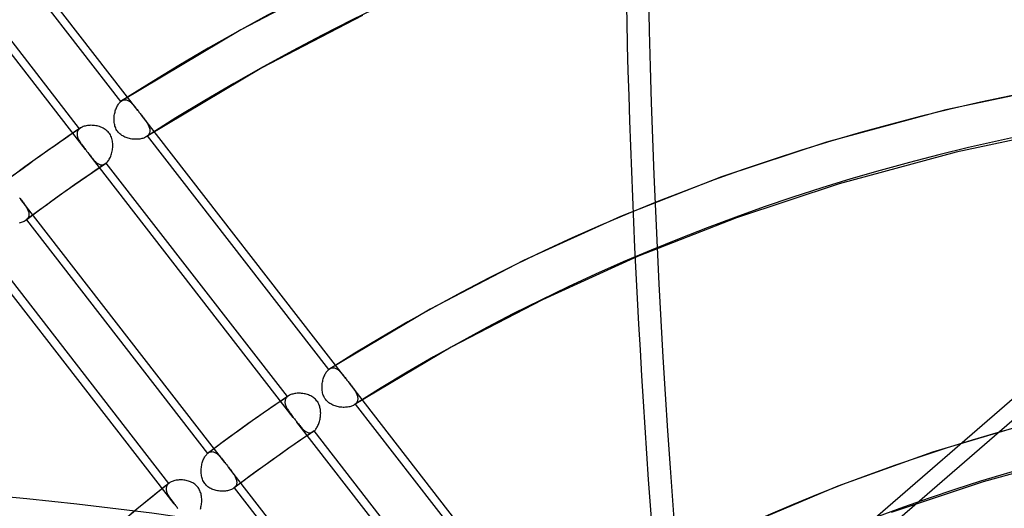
# Model space of a CAD drawing. Header units: millimetres. Extents: x -216 to 210, y -272 to 267.
# Tile 71 of 87: x -73 to -32, y 124 to 144. Entities that reach past the tile are written whole.
import ezdxf

# ---------------------------------------------------------------- set-up
doc = ezdxf.new("R2010")
doc.units = ezdxf.units.MM
doc.layers.add('MAIN-1', color=7, linetype='Continuous')

msp = doc.modelspace()

# ---------------------------------------------------------------- linework, layer by layer
at = {"layer": 'MAIN-1'}
for p, q in [((-5, 151.554), (-43, 118.645)), ((-67.682, 140.3), (-76.088, 151.132)), ((-43, 117.779), (-4.5, 151.121)), ((-75.846, 150.274), (-68.388, 140.663)), ((-69.836, 138.696), (-78.239, 149.524)), ((-70.075, 139.55), (-77.53, 149.157)), ((-59.224, 145.819), (-63.449, 143.622)), ((-58.441, 144.21), (-62.581, 142.057)), ((-63.449, 143.622), (-68.345, 140.695)), ((-62.581, 142.057), (-67.337, 139.215)), ((-29.343, 141.399), (-34.441, 140.324)), ((-68.503, 140.521), (-68.482, 140.555)), ((-68.482, 140.555), (-68.459, 140.586)), ((-68.459, 140.586), (-68.436, 140.614)), ((-68.436, 140.614), (-68.412, 140.64)), ((-68.412, 140.64), (-68.388, 140.663)), ((-68.388, 140.663), (-68.38, 140.669)), ((-68.38, 140.669), (-68.373, 140.675)), ((-68.373, 140.675), (-68.366, 140.681)), ((-68.366, 140.681), (-68.359, 140.686)), ((-68.359, 140.686), (-68.351, 140.691)), ((-68.351, 140.691), (-68.344, 140.696)), ((-68.344, 140.696), (-68.317, 140.711)), ((-68.317, 140.711), (-68.29, 140.724)), ((-68.29, 140.724), (-68.262, 140.732)), ((-68.262, 140.732), (-68.234, 140.738)), ((-68.234, 140.738), (-68.207, 140.74)), ((-68.207, 140.74), (-68.179, 140.738)), ((-68.179, 140.738), (-68.151, 140.734)), ((-68.151, 140.734), (-68.124, 140.726)), ((-68.124, 140.726), (-68.096, 140.716)), ((-68.096, 140.716), (-68.069, 140.703)), ((-68.069, 140.703), (-68.041, 140.687)), ((-68.041, 140.687), (-68.014, 140.668)), ((-68.014, 140.668), (-67.987, 140.647)), ((-67.987, 140.647), (-67.96, 140.624)), ((-67.96, 140.624), (-67.934, 140.599)), ((-67.934, 140.599), (-67.907, 140.572)), ((-67.907, 140.572), (-67.88, 140.543)), ((-68.639, 140.144), (-68.63, 140.191)), ((-68.63, 140.191), (-68.619, 140.237)), ((-68.619, 140.237), (-68.607, 140.281)), ((-68.607, 140.281), (-68.593, 140.325)), ((-68.593, 140.325), (-68.577, 140.368)), ((-68.577, 140.368), (-68.561, 140.409)), ((-68.561, 140.409), (-68.543, 140.448)), ((-68.543, 140.448), (-68.523, 140.486)), ((-68.523, 140.486), (-68.503, 140.521)), ((-67.88, 140.543), (-67.853, 140.513)), ((-67.853, 140.513), (-67.826, 140.481)), ((-67.826, 140.481), (-67.798, 140.447)), ((-67.798, 140.447), (-67.77, 140.412)), ((-67.77, 140.412), (-67.742, 140.376)), ((-67.742, 140.376), (-67.712, 140.339)), ((-67.712, 140.339), (-67.683, 140.3)), ((-67.683, 140.3), (-67.658, 140.269)), ((-67.658, 140.269), (-67.633, 140.236)), ((-67.633, 140.236), (-67.608, 140.204)), ((-67.608, 140.204), (-67.583, 140.172)), ((-67.583, 140.172), (-67.558, 140.14)), ((-34.441, 140.324), (-39.344, 138.995)), ((-68.658, 139.951), (-68.657, 139.999)), ((-68.658, 139.901), (-68.658, 139.951)), ((-68.656, 139.852), (-68.658, 139.901)), ((-68.657, 139.999), (-68.653, 140.048)), ((-68.651, 139.804), (-68.656, 139.852)), ((-68.653, 140.048), (-68.647, 140.096)), ((-68.643, 139.755), (-68.651, 139.804)), ((-68.647, 140.096), (-68.639, 140.144)), ((-68.633, 139.707), (-68.643, 139.755)), ((-67.558, 140.14), (-67.533, 140.107)), ((-59.127, 129.275), (-67.533, 140.108)), ((-67.533, 140.107), (-67.503, 140.068)), ((-67.503, 140.068), (-67.473, 140.03)), ((-67.473, 140.03), (-67.444, 139.992)), ((-67.444, 139.992), (-67.416, 139.955)), ((-67.416, 139.955), (-67.389, 139.918)), ((-67.389, 139.918), (-67.363, 139.882)), ((-67.363, 139.882), (-67.339, 139.846)), ((-67.339, 139.846), (-67.315, 139.81)), ((-67.315, 139.81), (-67.293, 139.775)), ((-67.293, 139.775), (-67.273, 139.74)), ((-70.037, 139.579), (-70.559, 139.223)), ((-70.176, 139.377), (-70.179, 139.348)), ((-70.179, 139.348), (-70.179, 139.319)), ((-70.17, 139.404), (-70.176, 139.377)), ((-70.161, 139.431), (-70.17, 139.404)), ((-70.15, 139.457), (-70.161, 139.431)), ((-70.135, 139.482), (-70.15, 139.457)), ((-70.118, 139.506), (-70.135, 139.482)), ((-70.098, 139.528), (-70.118, 139.506)), ((-70.075, 139.55), (-70.098, 139.528)), ((-70.069, 139.555), (-70.075, 139.55)), ((-70.063, 139.56), (-70.069, 139.555)), ((-70.057, 139.565), (-70.063, 139.56)), ((-70.05, 139.57), (-70.057, 139.565)), ((-70.044, 139.575), (-70.05, 139.57)), ((-70.037, 139.579), (-70.044, 139.575)), ((-70.004, 139.599), (-70.037, 139.579)), ((-69.969, 139.618), (-70.004, 139.599)), ((-69.931, 139.634), (-69.969, 139.618)), ((-69.89, 139.648), (-69.931, 139.634)), ((-69.848, 139.66), (-69.89, 139.648)), ((-69.803, 139.67), (-69.848, 139.66)), ((-69.757, 139.678), (-69.803, 139.67)), ((-69.71, 139.684), (-69.757, 139.678)), ((-69.661, 139.687), (-69.71, 139.684)), ((-69.612, 139.689), (-69.661, 139.687)), ((-69.562, 139.688), (-69.612, 139.689)), ((-69.511, 139.685), (-69.562, 139.688)), ((-69.46, 139.68), (-69.511, 139.685)), ((-69.409, 139.672), (-69.46, 139.68)), ((-69.358, 139.662), (-69.409, 139.672)), ((-69.307, 139.65), (-69.358, 139.662)), ((-69.257, 139.635), (-69.307, 139.65)), ((-69.207, 139.617), (-69.257, 139.635)), ((-69.158, 139.597), (-69.207, 139.617)), ((-69.111, 139.575), (-69.158, 139.597)), ((-69.065, 139.549), (-69.111, 139.575)), ((-69.021, 139.521), (-69.065, 139.549)), ((-68.979, 139.489), (-69.021, 139.521)), ((-68.939, 139.454), (-68.979, 139.489)), ((-68.902, 139.417), (-68.939, 139.454)), ((-68.868, 139.377), (-68.902, 139.417)), ((-68.838, 139.335), (-68.868, 139.377)), ((-68.621, 139.66), (-68.633, 139.707)), ((-68.605, 139.614), (-68.621, 139.66)), ((-68.587, 139.568), (-68.605, 139.614)), ((-68.565, 139.524), (-68.587, 139.568)), ((-68.54, 139.482), (-68.565, 139.524)), ((-68.513, 139.442), (-68.54, 139.482)), ((-68.483, 139.405), (-68.513, 139.442)), ((-68.45, 139.369), (-68.483, 139.405)), ((-68.415, 139.336), (-68.45, 139.369)), ((-67.273, 139.74), (-67.254, 139.705)), ((-67.254, 139.705), (-67.237, 139.67)), ((-67.237, 139.67), (-67.223, 139.636)), ((-67.212, 139.352), (-67.227, 139.324)), ((-67.223, 139.636), (-67.21, 139.602)), ((-67.201, 139.38), (-67.212, 139.352)), ((-67.21, 139.602), (-67.2, 139.569)), ((-67.193, 139.41), (-67.201, 139.38)), ((-67.2, 139.569), (-67.193, 139.536)), ((-67.193, 139.536), (-67.189, 139.503)), ((-67.189, 139.44), (-67.193, 139.41)), ((-67.189, 139.503), (-67.187, 139.472)), ((-67.187, 139.472), (-67.189, 139.44)), ((-29.023, 139.637), (-34.022, 138.584)), ((-70.559, 139.223), (-71.078, 138.863)), ((-70.179, 139.319), (-70.177, 139.29)), ((-70.177, 139.29), (-70.173, 139.26)), ((-70.173, 139.26), (-70.166, 139.229)), ((-70.166, 139.229), (-70.157, 139.199)), ((-70.157, 139.199), (-70.146, 139.167)), ((-70.146, 139.167), (-70.132, 139.136)), ((-70.132, 139.136), (-70.117, 139.104)), ((-70.117, 139.104), (-70.101, 139.072)), ((-70.101, 139.072), (-70.082, 139.039)), ((-70.082, 139.039), (-70.062, 139.007)), ((-70.062, 139.007), (-70.041, 138.974)), ((-70.041, 138.974), (-70.019, 138.941)), ((-70.019, 138.941), (-69.996, 138.908)), ((-68.811, 139.291), (-68.838, 139.335)), ((-68.787, 139.244), (-68.811, 139.291)), ((-68.766, 139.195), (-68.787, 139.244)), ((-68.749, 139.146), (-68.766, 139.195)), ((-68.735, 139.095), (-68.749, 139.146)), ((-68.725, 139.043), (-68.735, 139.095)), ((-68.717, 138.991), (-68.725, 139.043)), ((-68.712, 138.939), (-68.717, 138.991)), ((-68.71, 138.887), (-68.712, 138.939)), ((-68.378, 139.305), (-68.415, 139.336)), ((-68.338, 139.276), (-68.378, 139.305)), ((-68.297, 139.251), (-68.338, 139.276)), ((-68.255, 139.227), (-68.297, 139.251)), ((-68.211, 139.206), (-68.255, 139.227)), ((-68.166, 139.187), (-68.211, 139.206)), ((-68.121, 139.171), (-68.166, 139.187)), ((-68.075, 139.157), (-68.121, 139.171)), ((-68.028, 139.145), (-68.075, 139.157)), ((-67.981, 139.134), (-68.028, 139.145)), ((-67.933, 139.126), (-67.981, 139.134)), ((-67.885, 139.12), (-67.933, 139.126)), ((-67.837, 139.116), (-67.885, 139.12)), ((-67.789, 139.113), (-67.837, 139.116)), ((-67.741, 139.113), (-67.789, 139.113)), ((-67.695, 139.115), (-67.741, 139.113)), ((-67.649, 139.118), (-67.695, 139.115)), ((-67.604, 139.124), (-67.649, 139.118)), ((-67.56, 139.131), (-67.604, 139.124)), ((-67.518, 139.141), (-67.56, 139.131)), ((-67.478, 139.152), (-67.518, 139.141)), ((-67.439, 139.165), (-67.478, 139.152)), ((-67.403, 139.18), (-67.439, 139.165)), ((-67.369, 139.196), (-67.403, 139.18)), ((-67.338, 139.215), (-67.369, 139.196)), ((-67.329, 139.22), (-67.338, 139.215)), ((-67.321, 139.226), (-67.329, 139.22)), ((-67.313, 139.232), (-67.321, 139.226)), ((-67.306, 139.238), (-67.313, 139.232)), ((-67.298, 139.244), (-67.306, 139.238)), ((-67.291, 139.25), (-67.298, 139.244)), ((-67.266, 139.273), (-67.291, 139.25)), ((-67.291, 139.25), (-59.832, 129.638)), ((-67.245, 139.298), (-67.266, 139.273)), ((-67.227, 139.324), (-67.245, 139.298)), ((-39.344, 138.995), (-43.663, 137.564)), ((-71.078, 138.863), (-71.705, 138.422)), ((-69.996, 138.908), (-69.971, 138.874)), ((-69.971, 138.874), (-69.946, 138.84)), ((-69.946, 138.84), (-69.92, 138.805)), ((-69.92, 138.805), (-69.893, 138.769)), ((-69.893, 138.769), (-69.865, 138.733)), ((-69.865, 138.733), (-69.837, 138.697)), ((-69.837, 138.697), (-69.812, 138.665)), ((-69.812, 138.665), (-69.787, 138.632)), ((-69.787, 138.632), (-69.762, 138.6)), ((-69.762, 138.6), (-69.737, 138.568)), ((-69.737, 138.568), (-69.712, 138.536)), ((-69.712, 138.536), (-69.687, 138.504)), ((-68.76, 138.521), (-68.747, 138.572)), ((-68.747, 138.572), (-68.735, 138.623)), ((-68.735, 138.623), (-68.726, 138.675)), ((-68.726, 138.675), (-68.718, 138.728)), ((-68.718, 138.728), (-68.713, 138.781)), ((-68.713, 138.781), (-68.711, 138.834)), ((-68.711, 138.834), (-68.71, 138.887)), ((-34.022, 138.584), (-38.826, 137.281)), ((-71.705, 138.422), (-72.327, 137.975)), ((-69.687, 138.504), (-69.659, 138.468)), ((-61.284, 127.676), (-69.687, 138.504)), ((-69.659, 138.468), (-69.632, 138.433)), ((-69.632, 138.433), (-69.605, 138.399)), ((-69.605, 138.399), (-69.579, 138.367)), ((-69.579, 138.367), (-69.553, 138.335)), ((-69.553, 138.335), (-69.528, 138.305)), ((-69.528, 138.305), (-69.502, 138.276)), ((-69.502, 138.276), (-69.477, 138.248)), ((-69.477, 138.248), (-69.452, 138.221)), ((-69.452, 138.221), (-69.427, 138.196)), ((-69.427, 138.196), (-69.402, 138.173)), ((-69.402, 138.173), (-69.376, 138.152)), ((-69.376, 138.152), (-69.351, 138.132)), ((-69.351, 138.132), (-69.326, 138.115)), ((-69.003, 138.118), (-68.997, 138.122)), ((-68.997, 138.122), (-68.991, 138.127)), ((-68.991, 138.127), (-68.985, 138.132)), ((-68.985, 138.132), (-68.979, 138.137)), ((-68.979, 138.137), (-68.952, 138.163)), ((-61.524, 128.53), (-68.979, 138.137)), ((-68.952, 138.163), (-68.926, 138.191)), ((-68.926, 138.191), (-68.901, 138.223)), ((-68.901, 138.223), (-68.877, 138.258)), ((-68.877, 138.258), (-68.854, 138.297)), ((-68.854, 138.297), (-68.832, 138.337)), ((-68.832, 138.337), (-68.811, 138.38)), ((-68.811, 138.38), (-68.793, 138.426)), ((-68.793, 138.426), (-68.776, 138.473)), ((-68.776, 138.473), (-68.76, 138.521)), ((-72.327, 137.975), (-72.836, 137.603)), ((-69.536, 137.754), (-70.054, 137.396)), ((-69.015, 138.11), (-69.536, 137.754)), ((-69.326, 138.115), (-69.3, 138.1)), ((-69.3, 138.1), (-69.274, 138.087)), ((-69.274, 138.087), (-69.249, 138.077)), ((-69.249, 138.077), (-69.223, 138.069)), ((-69.223, 138.069), (-69.197, 138.064)), ((-69.197, 138.064), (-69.171, 138.061)), ((-69.171, 138.061), (-69.145, 138.062)), ((-69.145, 138.062), (-69.118, 138.065)), ((-69.118, 138.065), (-69.092, 138.072)), ((-69.092, 138.072), (-69.067, 138.081)), ((-69.067, 138.081), (-69.041, 138.094)), ((-69.041, 138.094), (-69.016, 138.109)), ((-69.016, 138.109), (-69.009, 138.113)), ((-69.009, 138.113), (-69.003, 138.118)), ((-70.054, 137.396), (-70.667, 136.963)), ((-43.663, 137.564), (-47.819, 135.939)), ((-70.667, 136.963), (-71.277, 136.526)), ((-38.826, 137.281), (-43.055, 135.881)), ((-72.549, 136.706), (-72.524, 136.674)), ((-72.524, 136.674), (-72.498, 136.641)), ((-64.096, 125.813), (-72.499, 136.642)), ((-72.498, 136.641), (-72.47, 136.604)), ((-72.47, 136.604), (-72.441, 136.567)), ((-72.441, 136.567), (-72.414, 136.531)), ((-72.414, 136.531), (-72.387, 136.496)), ((-71.277, 136.526), (-71.785, 136.155)), ((-72.387, 136.496), (-72.362, 136.461)), ((-72.362, 136.461), (-72.337, 136.426)), ((-72.337, 136.426), (-72.313, 136.392)), ((-72.313, 136.392), (-72.291, 136.358)), ((-72.291, 136.358), (-72.269, 136.325)), ((-71.785, 136.155), (-72.29, 135.78)), ((-72.269, 136.325), (-72.25, 136.291)), ((-72.25, 136.291), (-72.231, 136.258)), ((-72.231, 136.258), (-72.215, 136.225)), ((-72.215, 136.225), (-72.201, 136.193)), ((-72.201, 136.193), (-72.188, 136.161)), ((-72.188, 136.161), (-72.178, 136.129)), ((-72.178, 136.129), (-72.17, 136.097)), ((-72.17, 136.097), (-72.165, 136.067)), ((-72.475, 135.692), (-72.519, 135.681)), ((-72.432, 135.706), (-72.475, 135.692)), ((-72.393, 135.721), (-72.432, 135.706)), ((-72.356, 135.739), (-72.393, 135.721)), ((-72.321, 135.758), (-72.356, 135.739)), ((-72.29, 135.78), (-72.321, 135.758)), ((-72.286, 135.783), (-72.29, 135.78)), ((-72.282, 135.786), (-72.286, 135.783)), ((-72.279, 135.789), (-72.282, 135.786)), ((-72.275, 135.792), (-72.279, 135.789)), ((-72.271, 135.795), (-72.275, 135.792)), ((-72.267, 135.798), (-72.271, 135.795)), ((-72.244, 135.82), (-72.267, 135.798)), ((-72.267, 135.798), (-64.812, 126.191)), ((-72.223, 135.844), (-72.244, 135.82)), ((-72.206, 135.869), (-72.223, 135.844)), ((-72.191, 135.894), (-72.206, 135.869)), ((-72.179, 135.921), (-72.191, 135.894)), ((-72.171, 135.949), (-72.179, 135.921)), ((-72.165, 135.977), (-72.171, 135.949)), ((-72.165, 136.067), (-72.162, 136.036)), ((-72.162, 136.006), (-72.165, 135.977)), ((-72.162, 136.036), (-72.162, 136.006)), ((-47.819, 135.939), (-51.816, 134.125)), ((-43.055, 135.881), (-47.123, 134.29)), ((-72.519, 135.681), (-72.565, 135.671)), ((-66.181, 124.12), (-74.587, 134.953)), ((-66.409, 124.959), (-73.868, 134.572)), ((-51.816, 134.125), (-55.654, 132.129)), ((-47.123, 134.29), (-51.033, 132.515)), ((-51.033, 132.515), (-54.786, 130.563)), ((-55.654, 132.129), (-59.788, 129.671)), ((-54.786, 130.563), (-58.783, 128.188)), ((-59.856, 129.615), (-59.832, 129.638)), ((-59.832, 129.638), (-59.824, 129.644)), ((-59.824, 129.644), (-59.817, 129.65)), ((-59.817, 129.65), (-59.809, 129.656)), ((-59.809, 129.656), (-59.802, 129.661)), ((-59.802, 129.661), (-59.794, 129.666)), ((-59.794, 129.666), (-59.787, 129.671)), ((-59.787, 129.671), (-59.76, 129.686)), ((-59.76, 129.686), (-59.733, 129.698)), ((-59.733, 129.698), (-59.705, 129.707)), ((-59.705, 129.707), (-59.677, 129.712)), ((-59.677, 129.712), (-59.65, 129.714)), ((-59.65, 129.714), (-59.622, 129.713)), ((-59.622, 129.713), (-59.594, 129.708)), ((-59.594, 129.708), (-59.567, 129.701)), ((-59.567, 129.701), (-59.54, 129.69)), ((-59.54, 129.69), (-59.512, 129.677)), ((-59.512, 129.677), (-59.485, 129.661)), ((-59.485, 129.661), (-59.458, 129.642)), ((-59.458, 129.642), (-59.431, 129.621)), ((-59.431, 129.621), (-59.404, 129.598)), ((-60.075, 129.166), (-60.064, 129.211)), ((-60.064, 129.211), (-60.051, 129.256)), ((-60.051, 129.256), (-60.037, 129.3)), ((-60.037, 129.3), (-60.022, 129.343)), ((-60.022, 129.343), (-60.005, 129.384)), ((-60.005, 129.384), (-59.987, 129.423)), ((-59.987, 129.423), (-59.968, 129.46)), ((-59.968, 129.46), (-59.947, 129.496)), ((-59.947, 129.496), (-59.926, 129.529)), ((-59.926, 129.529), (-59.903, 129.56)), ((-59.903, 129.56), (-59.88, 129.589)), ((-59.88, 129.589), (-59.856, 129.615)), ((-59.404, 129.598), (-59.378, 129.573)), ((-59.378, 129.573), (-59.351, 129.546)), ((-59.351, 129.546), (-59.324, 129.517)), ((-59.324, 129.517), (-59.298, 129.487)), ((-59.298, 129.487), (-59.27, 129.455)), ((-59.27, 129.455), (-59.243, 129.422)), ((-59.243, 129.422), (-59.215, 129.387)), ((-59.215, 129.387), (-59.186, 129.351)), ((-59.186, 129.351), (-59.157, 129.314)), ((-59.157, 129.314), (-59.127, 129.276)), ((-59.127, 129.276), (-59.103, 129.244)), ((-59.103, 129.244), (-59.078, 129.212)), ((-59.078, 129.212), (-59.053, 129.179)), ((-60.103, 128.926), (-60.101, 128.975)), ((-60.103, 128.877), (-60.103, 128.926)), ((-60.1, 128.828), (-60.103, 128.877)), ((-60.101, 128.975), (-60.097, 129.023)), ((-60.095, 128.779), (-60.1, 128.828)), ((-60.097, 129.023), (-60.091, 129.071)), ((-60.091, 129.071), (-60.084, 129.119)), ((-60.084, 129.119), (-60.075, 129.166)), ((-59.053, 129.179), (-59.028, 129.147)), ((-59.028, 129.147), (-59.003, 129.115)), ((-59.003, 129.115), (-58.977, 129.082)), ((-52.024, 120.122), (-58.978, 129.083)), ((-58.977, 129.082), (-58.947, 129.043)), ((-58.947, 129.043), (-58.918, 129.005)), ((-58.918, 129.005), (-58.889, 128.967)), ((-58.889, 128.967), (-58.861, 128.93)), ((-58.861, 128.93), (-58.834, 128.893)), ((-58.834, 128.893), (-58.808, 128.857)), ((-58.808, 128.857), (-58.783, 128.821)), ((-58.783, 128.821), (-58.76, 128.785)), ((-61.485, 128.559), (-62.008, 128.205)), ((-61.602, 128.429), (-61.614, 128.4)), ((-61.588, 128.456), (-61.602, 128.429)), ((-61.57, 128.482), (-61.588, 128.456)), ((-61.548, 128.506), (-61.57, 128.482)), ((-61.524, 128.53), (-61.548, 128.506)), ((-61.518, 128.535), (-61.524, 128.53)), ((-61.511, 128.54), (-61.518, 128.535)), ((-61.505, 128.545), (-61.511, 128.54)), ((-61.498, 128.55), (-61.505, 128.545)), ((-61.491, 128.555), (-61.498, 128.55)), ((-61.484, 128.56), (-61.491, 128.555)), ((-61.454, 128.579), (-61.484, 128.56)), ((-61.42, 128.596), (-61.454, 128.579)), ((-61.384, 128.612), (-61.42, 128.596)), ((-61.346, 128.625), (-61.384, 128.612)), ((-61.306, 128.637), (-61.346, 128.625)), ((-61.265, 128.647), (-61.306, 128.637)), ((-61.221, 128.655), (-61.265, 128.647)), ((-61.177, 128.662), (-61.221, 128.655)), ((-61.131, 128.666), (-61.177, 128.662)), ((-61.085, 128.668), (-61.131, 128.666)), ((-61.037, 128.668), (-61.085, 128.668)), ((-60.989, 128.667), (-61.037, 128.668)), ((-60.941, 128.663), (-60.989, 128.667)), ((-60.893, 128.657), (-60.941, 128.663)), ((-60.844, 128.649), (-60.893, 128.657)), ((-60.797, 128.64), (-60.844, 128.649)), ((-60.749, 128.628), (-60.797, 128.64)), ((-60.703, 128.614), (-60.749, 128.628)), ((-60.657, 128.598), (-60.703, 128.614)), ((-60.612, 128.58), (-60.657, 128.598)), ((-60.569, 128.559), (-60.612, 128.58)), ((-60.526, 128.536), (-60.569, 128.559)), ((-60.485, 128.511), (-60.526, 128.536)), ((-60.446, 128.483), (-60.485, 128.511)), ((-60.408, 128.453), (-60.446, 128.483)), ((-60.373, 128.42), (-60.408, 128.453)), ((-60.34, 128.385), (-60.373, 128.42)), ((-60.088, 128.731), (-60.095, 128.779)), ((-60.078, 128.683), (-60.088, 128.731)), ((-60.066, 128.635), (-60.078, 128.683)), ((-60.05, 128.589), (-60.066, 128.635)), ((-60.032, 128.544), (-60.05, 128.589)), ((-60.01, 128.5), (-60.032, 128.544)), ((-59.985, 128.458), (-60.01, 128.5)), ((-59.958, 128.418), (-59.985, 128.458)), ((-59.928, 128.38), (-59.958, 128.418)), ((-58.76, 128.785), (-58.738, 128.75)), ((-58.738, 128.75), (-58.717, 128.715)), ((-58.717, 128.715), (-58.699, 128.68)), ((-58.699, 128.68), (-58.682, 128.645)), ((-58.682, 128.645), (-58.667, 128.611)), ((-58.667, 128.611), (-58.655, 128.577)), ((-58.655, 128.577), (-58.645, 128.543)), ((-58.645, 128.543), (-58.637, 128.51)), ((-58.637, 128.51), (-58.633, 128.478)), ((-58.633, 128.415), (-58.637, 128.384)), ((-58.633, 128.478), (-58.631, 128.446)), ((-58.631, 128.446), (-58.633, 128.415)), ((-62.008, 128.205), (-62.528, 127.846)), ((-61.626, 128.341), (-61.628, 128.31)), ((-61.628, 128.31), (-61.627, 128.278)), ((-61.627, 128.278), (-61.622, 128.246)), ((-61.622, 128.371), (-61.626, 128.341)), ((-61.614, 128.4), (-61.622, 128.371)), ((-61.622, 128.246), (-61.615, 128.213)), ((-61.615, 128.213), (-61.606, 128.18)), ((-61.606, 128.18), (-61.594, 128.146)), ((-61.594, 128.146), (-61.579, 128.112)), ((-61.579, 128.112), (-61.563, 128.078)), ((-61.563, 128.078), (-61.544, 128.043)), ((-61.544, 128.043), (-61.524, 128.008)), ((-61.524, 128.008), (-61.502, 127.973)), ((-60.31, 128.348), (-60.34, 128.385)), ((-60.282, 128.309), (-60.31, 128.348)), ((-60.257, 128.268), (-60.282, 128.309)), ((-60.235, 128.225), (-60.257, 128.268)), ((-60.216, 128.18), (-60.235, 128.225)), ((-60.2, 128.134), (-60.216, 128.18)), ((-60.187, 128.088), (-60.2, 128.134)), ((-60.176, 128.04), (-60.187, 128.088)), ((-60.168, 127.993), (-60.176, 128.04)), ((-59.896, 128.345), (-59.928, 128.38)), ((-59.861, 128.312), (-59.896, 128.345)), ((-59.823, 128.28), (-59.861, 128.312)), ((-59.784, 128.252), (-59.823, 128.28)), ((-59.743, 128.226), (-59.784, 128.252)), ((-59.7, 128.203), (-59.743, 128.226)), ((-59.657, 128.182), (-59.7, 128.203)), ((-59.612, 128.163), (-59.657, 128.182)), ((-59.567, 128.146), (-59.612, 128.163)), ((-59.521, 128.132), (-59.567, 128.146)), ((-59.474, 128.12), (-59.521, 128.132)), ((-59.427, 128.109), (-59.474, 128.12)), ((-59.379, 128.101), (-59.427, 128.109)), ((-59.331, 128.095), (-59.379, 128.101)), ((-59.283, 128.09), (-59.331, 128.095)), ((-59.235, 128.088), (-59.283, 128.09)), ((-59.188, 128.087), (-59.235, 128.088)), ((-59.141, 128.089), (-59.188, 128.087)), ((-59.095, 128.092), (-59.141, 128.089)), ((-59.05, 128.098), (-59.095, 128.092)), ((-59.006, 128.105), (-59.05, 128.098)), ((-58.964, 128.114), (-59.006, 128.105)), ((-58.924, 128.125), (-58.964, 128.114)), ((-58.885, 128.138), (-58.924, 128.125)), ((-58.849, 128.153), (-58.885, 128.138)), ((-58.815, 128.17), (-58.849, 128.153)), ((-58.784, 128.188), (-58.815, 128.17)), ((-58.775, 128.194), (-58.784, 128.188)), ((-58.766, 128.199), (-58.775, 128.194)), ((-58.758, 128.205), (-58.766, 128.199)), ((-58.75, 128.211), (-58.758, 128.205)), ((-58.742, 128.218), (-58.75, 128.211)), ((-58.735, 128.224), (-58.742, 128.218)), ((-58.71, 128.248), (-58.735, 128.224)), ((-58.735, 128.224), (-52.539, 120.239)), ((-58.689, 128.272), (-58.71, 128.248)), ((-58.671, 128.299), (-58.689, 128.272)), ((-58.656, 128.326), (-58.671, 128.299)), ((-58.645, 128.355), (-58.656, 128.326)), ((-58.637, 128.384), (-58.645, 128.355)), ((-62.528, 127.846), (-63.155, 127.403)), ((-61.502, 127.973), (-61.479, 127.938)), ((-61.479, 127.938), (-61.455, 127.902)), ((-61.455, 127.902), (-61.429, 127.866)), ((-61.429, 127.866), (-61.402, 127.829)), ((-61.402, 127.829), (-61.374, 127.792)), ((-61.374, 127.792), (-61.345, 127.754)), ((-61.345, 127.754), (-61.315, 127.715)), ((-61.315, 127.715), (-61.285, 127.676)), ((-61.285, 127.676), (-61.26, 127.644)), ((-61.26, 127.644), (-61.235, 127.612)), ((-61.235, 127.612), (-61.21, 127.579)), ((-60.194, 127.557), (-60.183, 127.605)), ((-60.183, 127.605), (-60.174, 127.653)), ((-60.174, 127.653), (-60.168, 127.701)), ((-60.163, 127.945), (-60.168, 127.993)), ((-60.168, 127.701), (-60.163, 127.75)), ((-60.16, 127.896), (-60.163, 127.945)), ((-60.163, 127.75), (-60.159, 127.799)), ((-60.158, 127.848), (-60.16, 127.896)), ((-60.159, 127.799), (-60.158, 127.848)), ((-63.155, 127.403), (-63.778, 126.956)), ((-61.21, 127.579), (-61.185, 127.547)), ((-61.185, 127.547), (-61.16, 127.515)), ((-61.16, 127.515), (-61.135, 127.483)), ((-56.111, 121.009), (-61.136, 127.484)), ((-61.135, 127.483), (-61.105, 127.444)), ((-61.105, 127.444), (-61.076, 127.407)), ((-61.076, 127.407), (-61.047, 127.37)), ((-61.047, 127.37), (-61.018, 127.335)), ((-61.018, 127.335), (-60.99, 127.301)), ((-60.99, 127.301), (-60.963, 127.269)), ((-60.963, 127.269), (-60.936, 127.238)), ((-60.936, 127.238), (-60.908, 127.209)), ((-60.908, 127.209), (-60.881, 127.182)), ((-60.378, 127.167), (-60.355, 127.196)), ((-60.355, 127.196), (-60.332, 127.228)), ((-60.332, 127.228), (-60.31, 127.262)), ((-60.31, 127.262), (-60.29, 127.299)), ((-60.29, 127.299), (-60.27, 127.338)), ((-60.27, 127.338), (-60.252, 127.379)), ((-60.252, 127.379), (-60.235, 127.421)), ((-60.235, 127.421), (-60.22, 127.465)), ((-60.22, 127.465), (-60.206, 127.511)), ((-60.206, 127.511), (-60.194, 127.557)), ((-30.769, 127.498), (-34.992, 126.242)), ((-63.778, 126.956), (-64.286, 126.584)), ((-60.464, 127.089), (-60.986, 126.735)), ((-60.881, 127.182), (-60.854, 127.156)), ((-60.854, 127.156), (-60.827, 127.133)), ((-60.827, 127.133), (-60.799, 127.112)), ((-60.799, 127.112), (-60.771, 127.093)), ((-60.771, 127.093), (-60.744, 127.077)), ((-60.744, 127.077), (-60.716, 127.064)), ((-60.716, 127.064), (-60.688, 127.054)), ((-60.688, 127.054), (-60.66, 127.046)), ((-60.66, 127.046), (-60.632, 127.042)), ((-60.632, 127.042), (-60.604, 127.041)), ((-60.604, 127.041), (-60.576, 127.044)), ((-60.576, 127.044), (-60.548, 127.05)), ((-60.548, 127.05), (-60.52, 127.059)), ((-60.52, 127.059), (-60.492, 127.072)), ((-60.492, 127.072), (-60.465, 127.088)), ((-60.465, 127.088), (-60.459, 127.093)), ((-60.459, 127.093), (-60.452, 127.097)), ((-60.452, 127.097), (-60.446, 127.102)), ((-60.446, 127.102), (-60.44, 127.107)), ((-60.44, 127.107), (-60.434, 127.112)), ((-60.434, 127.112), (-60.428, 127.117)), ((-60.428, 127.117), (-60.402, 127.141)), ((-52.972, 117.509), (-60.428, 127.117)), ((-60.402, 127.141), (-60.378, 127.167)), ((-64.286, 126.584), (-64.792, 126.208)), ((-61.504, 126.377), (-62.117, 125.945)), ((-60.986, 126.735), (-61.504, 126.377)), ((-64.968, 125.97), (-64.949, 126.009)), ((-64.949, 126.009), (-64.929, 126.046)), ((-64.929, 126.046), (-64.907, 126.08)), ((-64.907, 126.08), (-64.885, 126.112)), ((-64.885, 126.112), (-64.861, 126.141)), ((-64.861, 126.141), (-64.837, 126.167)), ((-64.837, 126.167), (-64.812, 126.191)), ((-64.812, 126.191), (-64.809, 126.194)), ((-64.809, 126.194), (-64.805, 126.197)), ((-64.805, 126.197), (-64.802, 126.2)), ((-64.802, 126.2), (-64.798, 126.202)), ((-64.798, 126.202), (-64.795, 126.205)), ((-64.795, 126.205), (-64.791, 126.208)), ((-64.791, 126.208), (-64.764, 126.226)), ((-64.764, 126.226), (-64.737, 126.241)), ((-64.737, 126.241), (-64.709, 126.252)), ((-64.709, 126.252), (-64.681, 126.26)), ((-64.681, 126.26), (-64.653, 126.264)), ((-64.653, 126.264), (-64.625, 126.265)), ((-64.625, 126.265), (-64.597, 126.263)), ((-64.597, 126.263), (-64.569, 126.257)), ((-64.569, 126.257), (-64.541, 126.249)), ((-64.541, 126.249), (-64.513, 126.237)), ((-64.513, 126.237), (-64.485, 126.223)), ((-64.485, 126.223), (-64.458, 126.206)), ((-64.458, 126.206), (-64.43, 126.186)), ((-64.43, 126.186), (-64.403, 126.164)), ((-64.403, 126.164), (-64.376, 126.141)), ((-64.376, 126.141), (-64.349, 126.115)), ((-64.349, 126.115), (-64.322, 126.087)), ((-64.322, 126.087), (-64.295, 126.058)), ((-64.295, 126.058), (-64.268, 126.027)), ((-64.268, 126.027), (-64.241, 125.995)), ((-64.241, 125.995), (-64.213, 125.961)), ((-34.992, 126.242), (-38.89, 124.842)), ((-28.611, 126.205), (-32.901, 125.027)), ((-65.072, 125.559), (-65.067, 125.608)), ((-65.067, 125.608), (-65.061, 125.657)), ((-65.061, 125.657), (-65.052, 125.705)), ((-65.052, 125.705), (-65.042, 125.752)), ((-65.042, 125.752), (-65.03, 125.799)), ((-65.03, 125.799), (-65.017, 125.844)), ((-65.017, 125.844), (-65.002, 125.887)), ((-65.002, 125.887), (-64.986, 125.93)), ((-64.986, 125.93), (-64.968, 125.97)), ((-64.213, 125.961), (-64.184, 125.926)), ((-64.184, 125.926), (-64.156, 125.89)), ((-64.156, 125.89), (-64.126, 125.852)), ((-64.126, 125.852), (-64.096, 125.814)), ((-64.096, 125.814), (-64.072, 125.782)), ((-64.072, 125.782), (-64.047, 125.75)), ((-64.047, 125.75), (-64.022, 125.718)), ((-64.022, 125.718), (-63.997, 125.685)), ((-63.997, 125.685), (-63.972, 125.653)), ((-63.972, 125.653), (-63.947, 125.621)), ((-63.947, 125.621), (-63.917, 125.582)), ((-61.093, 121.943), (-63.947, 125.621)), ((-63.917, 125.582), (-63.887, 125.544)), ((-62.117, 125.945), (-62.726, 125.508)), ((-65.076, 125.461), (-65.075, 125.51)), ((-65.075, 125.412), (-65.076, 125.461)), ((-65.075, 125.51), (-65.072, 125.559)), ((-65.072, 125.364), (-65.075, 125.412)), ((-65.066, 125.315), (-65.072, 125.364)), ((-65.058, 125.268), (-65.066, 125.315)), ((-65.048, 125.221), (-65.058, 125.268)), ((-65.035, 125.174), (-65.048, 125.221)), ((-65.02, 125.129), (-65.035, 125.174)), ((-63.887, 125.544), (-63.859, 125.506)), ((-63.859, 125.506), (-63.831, 125.469)), ((-63.831, 125.469), (-63.804, 125.433)), ((-63.804, 125.433), (-63.779, 125.397)), ((-63.779, 125.397), (-63.755, 125.362)), ((-63.755, 125.362), (-63.732, 125.327)), ((-63.732, 125.327), (-63.71, 125.292)), ((-63.71, 125.292), (-63.69, 125.257)), ((-63.69, 125.257), (-63.672, 125.223)), ((-63.672, 125.223), (-63.656, 125.189)), ((-63.656, 125.189), (-63.642, 125.155)), ((-62.726, 125.508), (-63.233, 125.136)), ((-66.395, 124.97), (-66.788, 124.657)), ((-66.512, 124.774), (-66.515, 124.744)), ((-66.507, 124.803), (-66.512, 124.774)), ((-66.499, 124.832), (-66.507, 124.803)), ((-66.487, 124.86), (-66.499, 124.832)), ((-66.472, 124.886), (-66.487, 124.86)), ((-66.454, 124.912), (-66.472, 124.886)), ((-66.433, 124.936), (-66.454, 124.912)), ((-66.409, 124.959), (-66.433, 124.936)), ((-66.406, 124.961), (-66.409, 124.959)), ((-66.404, 124.963), (-66.406, 124.961)), ((-66.402, 124.965), (-66.404, 124.963)), ((-66.4, 124.967), (-66.402, 124.965)), ((-66.397, 124.969), (-66.4, 124.967)), ((-66.395, 124.971), (-66.397, 124.969)), ((-66.367, 124.991), (-66.395, 124.971)), ((-66.337, 125.009), (-66.367, 124.991)), ((-66.304, 125.027), (-66.337, 125.009)), ((-66.269, 125.042), (-66.304, 125.027)), ((-66.232, 125.056), (-66.269, 125.042)), ((-66.193, 125.068), (-66.232, 125.056)), ((-66.152, 125.079), (-66.193, 125.068)), ((-66.11, 125.087), (-66.152, 125.079)), ((-66.067, 125.094), (-66.11, 125.087)), ((-66.022, 125.099), (-66.067, 125.094)), ((-65.977, 125.102), (-66.022, 125.099)), ((-65.931, 125.103), (-65.977, 125.102)), ((-65.884, 125.103), (-65.931, 125.103)), ((-65.837, 125.1), (-65.884, 125.103)), ((-65.79, 125.095), (-65.837, 125.1)), ((-65.742, 125.089), (-65.79, 125.095)), ((-65.694, 125.08), (-65.742, 125.089)), ((-65.647, 125.069), (-65.694, 125.08)), ((-65.6, 125.056), (-65.647, 125.069)), ((-65.554, 125.04), (-65.6, 125.056)), ((-65.509, 125.022), (-65.554, 125.04)), ((-65.464, 125.002), (-65.509, 125.022)), ((-65.421, 124.979), (-65.464, 125.002)), ((-65.38, 124.954), (-65.421, 124.979)), ((-65.34, 124.926), (-65.38, 124.954)), ((-65.302, 124.895), (-65.34, 124.926)), ((-65.266, 124.861), (-65.302, 124.895)), ((-65.233, 124.826), (-65.266, 124.861)), ((-65.203, 124.788), (-65.233, 124.826)), ((-65.175, 124.748), (-65.203, 124.788)), ((-65.002, 125.084), (-65.02, 125.129)), ((-64.98, 125.041), (-65.002, 125.084)), ((-64.956, 124.999), (-64.98, 125.041)), ((-64.93, 124.96), (-64.956, 124.999)), ((-64.901, 124.922), (-64.93, 124.96)), ((-64.869, 124.887), (-64.901, 124.922)), ((-64.835, 124.854), (-64.869, 124.887)), ((-64.798, 124.823), (-64.835, 124.854)), ((-64.759, 124.795), (-64.798, 124.823)), ((-64.719, 124.769), (-64.759, 124.795)), ((-64.677, 124.746), (-64.719, 124.769)), ((-63.738, 124.76), (-63.767, 124.74)), ((-63.734, 124.763), (-63.738, 124.76)), ((-63.233, 125.136), (-63.737, 124.761)), ((-63.73, 124.766), (-63.734, 124.763)), ((-63.727, 124.769), (-63.73, 124.766)), ((-63.723, 124.772), (-63.727, 124.769)), ((-63.72, 124.775), (-63.723, 124.772)), ((-63.716, 124.778), (-63.72, 124.775)), ((-63.692, 124.801), (-63.716, 124.778)), ((-63.716, 124.778), (-61.58, 122.026)), ((-63.67, 124.826), (-63.692, 124.801)), ((-63.652, 124.851), (-63.67, 124.826)), ((-63.638, 124.878), (-63.652, 124.851)), ((-63.642, 125.155), (-63.631, 125.122)), ((-63.626, 124.906), (-63.638, 124.878)), ((-63.631, 125.122), (-63.621, 125.089)), ((-63.618, 124.935), (-63.626, 124.906)), ((-63.621, 125.089), (-63.615, 125.057)), ((-63.613, 124.964), (-63.618, 124.935)), ((-63.615, 125.057), (-63.611, 125.026)), ((-63.61, 124.995), (-63.613, 124.964)), ((-63.611, 125.026), (-63.61, 124.995)), ((-38.89, 124.842), (-42.637, 123.262)), ((-32.901, 125.027), (-36.696, 123.757)), ((-66.788, 124.657), (-67.178, 124.342)), ((-66.515, 124.744), (-66.514, 124.713)), ((-66.514, 124.713), (-66.511, 124.681)), ((-66.511, 124.681), (-66.504, 124.649)), ((-66.504, 124.649), (-66.495, 124.617)), ((-66.495, 124.617), (-66.484, 124.584)), ((-66.484, 124.584), (-66.47, 124.55)), ((-66.47, 124.55), (-66.454, 124.517)), ((-66.454, 124.517), (-66.437, 124.483)), ((-66.437, 124.483), (-66.417, 124.449)), ((-66.417, 124.449), (-66.396, 124.414)), ((-66.396, 124.414), (-66.373, 124.379)), ((-66.373, 124.379), (-66.349, 124.344)), ((-65.151, 124.706), (-65.175, 124.748)), ((-65.129, 124.662), (-65.151, 124.706)), ((-65.11, 124.617), (-65.129, 124.662)), ((-65.094, 124.571), (-65.11, 124.617)), ((-65.08, 124.524), (-65.094, 124.571)), ((-65.07, 124.476), (-65.08, 124.524)), ((-65.061, 124.428), (-65.07, 124.476)), ((-65.056, 124.379), (-65.061, 124.428)), ((-65.052, 124.331), (-65.056, 124.379)), ((-64.634, 124.725), (-64.677, 124.746)), ((-64.59, 124.707), (-64.634, 124.725)), ((-64.545, 124.691), (-64.59, 124.707)), ((-64.5, 124.677), (-64.545, 124.691)), ((-64.453, 124.665), (-64.5, 124.677)), ((-64.407, 124.655), (-64.453, 124.665)), ((-64.359, 124.647), (-64.407, 124.655)), ((-64.312, 124.641), (-64.359, 124.647)), ((-64.264, 124.637), (-64.312, 124.641)), ((-64.216, 124.636), (-64.264, 124.637)), ((-64.169, 124.636), (-64.216, 124.636)), ((-64.123, 124.638), (-64.169, 124.636)), ((-64.077, 124.642), (-64.123, 124.638)), ((-64.032, 124.648), (-64.077, 124.642)), ((-63.989, 124.656), (-64.032, 124.648)), ((-63.947, 124.665), (-63.989, 124.656)), ((-63.907, 124.677), (-63.947, 124.665)), ((-63.868, 124.69), (-63.907, 124.677)), ((-63.832, 124.705), (-63.868, 124.69)), ((-63.798, 124.722), (-63.832, 124.705)), ((-63.767, 124.74), (-63.798, 124.722)), ((-67.566, 124.024), (-67.952, 123.704)), ((-67.178, 124.342), (-67.566, 124.024)), ((-66.349, 124.344), (-66.323, 124.308)), ((-66.323, 124.308), (-66.297, 124.272)), ((-66.297, 124.272), (-66.269, 124.235)), ((-66.269, 124.235), (-66.241, 124.198)), ((-66.241, 124.198), (-66.211, 124.16)), ((-66.211, 124.16), (-66.181, 124.121)), ((-66.181, 124.121), (-66.156, 124.088)), ((-66.156, 124.088), (-66.131, 124.056)), ((-66.131, 124.056), (-66.106, 124.024)), ((-66.106, 124.024), (-66.081, 123.992)), ((-66.081, 123.992), (-66.056, 123.96)), ((-66.056, 123.96), (-66.031, 123.928)), ((-65.094, 123.942), (-65.083, 123.989)), ((-65.083, 123.989), (-65.073, 124.037)), ((-65.073, 124.037), (-65.065, 124.085)), ((-65.065, 124.085), (-65.058, 124.134)), ((-65.058, 124.134), (-65.054, 124.183)), ((-65.054, 124.183), (-65.051, 124.232)), ((-65.051, 124.282), (-65.052, 124.331)), ((-65.051, 124.232), (-65.051, 124.282)), ((-65.108, 123.896), (-65.094, 123.942))]:
    msp.add_line(p, q, dxfattribs=at)
for centre, major_axis, ratio, start_param, end_param in [((12.529, 10.85), (-129.487, 149.519), 0.75, -1.616769, -0.097375), ((12.529, 10.85), (128.315, -148.166), 0.75, 1.525592, 3.043449), ((8.129, 7.04), (-129.487, 149.519), 0.75, -1.616769, -0.097375), ((8.129, 7.04), (128.315, -148.166), 0.75, 1.524472, 3.04457), ((16.929, 14.661), (-123.628, 142.753), 0.75, -1.614719, -0.099424), ((16.929, 14.661), (122.456, -141.4), 0.75, 1.526852, 3.042189), ((3.729, 3.229), (-129.487, 149.519), 0.75, -1.616769, -0.097375), ((3.729, 3.229), (128.315, -148.166), 0.75, 1.524472, 3.04457), ((21.329, 18.471), (-117.769, 135.988), 0.75, -1.613332, -0.100812), ((21.329, 18.471), (116.597, -134.635), 0.75, 1.529278, 3.039764), ((-0.5, -0.433), (123.73, -142.871), 0.75, 0.713724, 3.451437), ((21.329, 18.471), (-108.629, 125.434), 0.75, -1.610102, -0.104042), ((21.329, 18.471), (107.457, -124.08), 0.75, 1.531844, 3.037198), ((0, 0), (-123.075, 142.115), 0.75, -2.427868, 0.713724), ((21.329, 18.471), (-99.488, 114.879), 0.75, -1.607127, -0.107017), ((21.329, 18.471), (98.317, -113.526), 0.75, 1.534887, 3.034154), ((-4.5, -3.897), (-117.183, 135.311), 0.75, -0.857072, 0.190842), ((-5, -4.33), (-117.838, 136.067), 0.75, -0.857072, 0), ((21.329, 18.471), (-90.348, 104.325), 0.75, -1.60355, -0.110594), ((-18.043, -62.425), (-49.553, 222.597), 0.352244, -0.877768, -0.24945), ((-18.957, -62.629), (49.553, -222.597), 0.352244, 2.266939, 2.892143), ((21.329, 18.471), (89.176, -102.972), 0.75, 1.538555, 3.030487), ((28.057, 67.047), (40.452, -181.712), 0.352244, -2.134405, -1.936169), ((28.97, 67.251), (-40.452, 181.712), 0.352244, 1.007187, 1.573241), ((21.329, 18.471), (-81.208, 93.771), 0.75, -1.599167, -0.134651), ((21.329, 18.471), (80.036, -92.418), 0.75, 1.543061, 3.025981), ((21.329, 18.471), (-99.488, 114.879), 0.75, -0.089343, -0.054005), ((21.329, 18.471), (98.317, -113.526), 0.75, 3.052039, 3.087798), ((-43, -37.239), (-117.838, 136.067), 0.75, -0.857072, 0), ((-43, -37.239), (117.183, -135.311), 0.75, 2.284521, 3.141593), ((21.329, 18.471), (-72.068, 83.216), 0.75, -1.59367, -0.120474), ((21.329, 18.471), (-90.348, 104.325), 0.75, -0.09113, -0.052217), ((21.329, 18.471), (70.896, -81.863), 0.75, 1.54873, 3.020312), ((21.329, 18.471), (89.176, -102.972), 0.75, 3.050207, 3.089631), ((21.329, 18.471), (-90.348, 104.325), 0.75, -0.032753, -0.003837)]:
    msp.add_ellipse(centre, major_axis=major_axis, ratio=ratio, start_param=start_param, end_param=end_param, dxfattribs=at)

doc.saveas('drawing.dxf')
